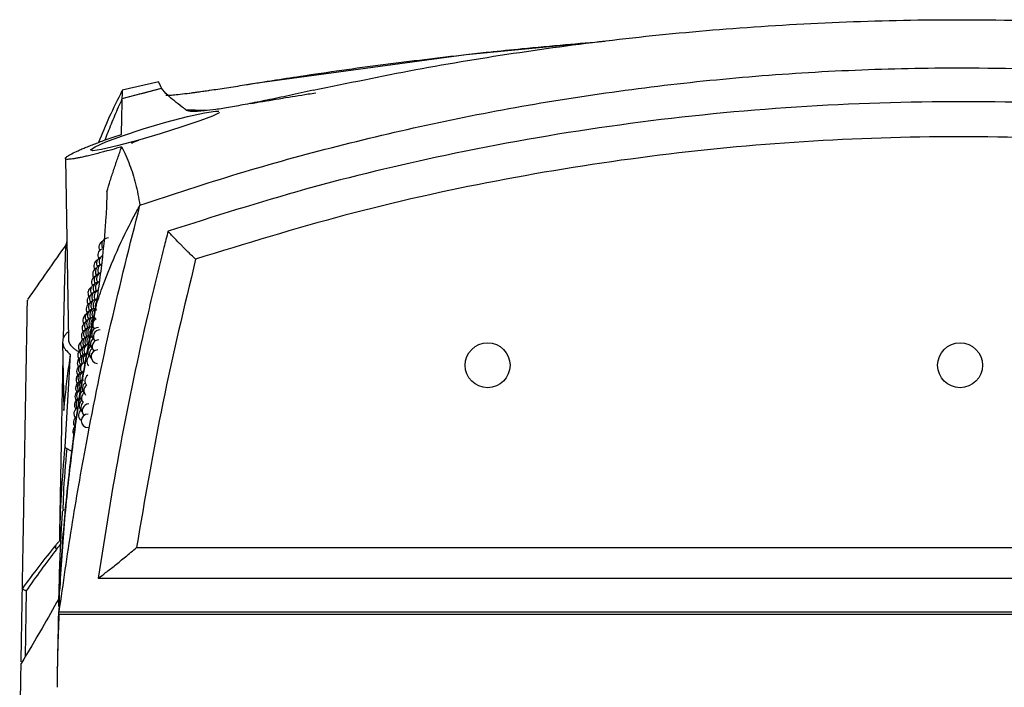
# Model space of a CAD drawing. Header units: millimetres. Extents: x -0.387 to 0.594, y -0.166 to 0.447.
# Tile 17 of 109: x -0.007 to 0.066, y -0.055 to -0.005. Entities that reach past the tile are written whole.
import ezdxf

# ---------------------------------------------------------------- set-up
doc = ezdxf.new("R2010")
doc.units = ezdxf.units.MM
doc.layers.add('FORMAT', color=7, linetype='Continuous')

msp = doc.modelspace()

# ---------------------------------------------------------------- linework, layer by layer
at = {"layer": 'FORMAT', "color": 7, "linetype": 'Continuous', "lineweight": 25}
for p, q in [((0.026483, -0.007873), (0.036543, -0.00692)), ((0.010663, -0.010034), (0.026483, -0.007873)), ((0.003712, -0.009888), (0.001006, -0.010508)), ((0.010078, -0.010128), (0.010663, -0.010034)), ((0.001017, -0.011138), (0.003931, -0.010367)), ((0.004246, -0.010882), (0.004261, -0.010885)), ((0.001086, -0.014485), (0.001095, -0.014505)), ((-0.0032, -0.015578), (-0.002965, -0.029012)), ((-0.003092, -0.021731), (-0.003157, -0.022007)), ((-0.003405, -0.029189), (-0.003316, -0.034242)), ((-0.003217, -0.036948), (-0.002811, -0.030102)), ((-0.0031, -0.037061), (-0.002702, -0.037274)), ((0.002073, -0.044409), (0.124074, -0.044407)), ((-0.000777, -0.046675), (0.126924, -0.046672)), ((-0.003675, -0.04715), (-0.003707, -0.048776)), ((-0.00638, -0.047442), (-0.006378, -0.047452)), ((-0.006097, -0.047602), (-0.006179, -0.052488)), ((-0.003625, -0.047624), (-0.00362, -0.047483)), ((-0.003675, -0.049335), (0.129822, -0.049333)), ((-0.003652, -0.049165), (0.129799, -0.049163))]:
    msp.add_line(p, q, dxfattribs=at)
at = {"layer": 'FORMAT', "color": 7, "linetype": 'Continuous', "lineweight": 25, "flags": 128}
msp.add_lwpolyline([(0.008178, -0.012144), (0.008181, -0.012191), (0.007692, -0.012435), (0.00675, -0.012793), (0.005421, -0.013241), (0.003825, -0.013742), (0.002149, -0.014236), (0.000629, -0.014648), (-0.000519, -0.014915), (-0.001176, -0.015008), (-0.001326, -0.014933), (-0.000991, -0.014708), (-0.000196, -0.014353), (0.001021, -0.013898), (0.002565, -0.013387), (0.004255, -0.012891), (0.005845, -0.012479), (0.007114, -0.012202), (0.007927, -0.012079), (0.008175, -0.012078), (0.008175, -0.012078)], dxfattribs=at)
at = {"layer": 'FORMAT', "color": 7, "linetype": 'Continuous', "lineweight": 25}
for centre, radius in [((0.028075, -0.030896), 0.0016641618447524), ((0.063072, -0.030895), 0.0016641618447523)]:
    msp.add_circle(centre, radius, dxfattribs=at)
for centre, radius, start, end in [((0.002739, -0.016124), 0.0019534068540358, 105.463966, 122.243634), ((-0.000211, -0.022144), 0.0005, 115.551173, 208.52336), ((-5e-06, -0.021962), 0.0005, 90.001141, 209.905969), ((-0.000303, -0.022742), 0.0005, 113.9444, 209.347704), ((-0.000596, -0.023552), 0.0005, 118.110031, 208.846086), ((-0.000393, -0.023349), 0.0005, 111.819857, 210.164117), ((-0.000201, -0.023212), 0.0005, 120.163873, 211.572654), ((-0.000677, -0.024144), 0.0005, 117.206979, 209.640367), ((-0.000481, -0.023962), 0.0005, 109.08143, 210.973068), ((-0.000387, -0.02449), 0.0005, 115.251376, 213.210937), ((-0.000295, -0.023847), 0.0005, 116.991093, 211.412497), ((-0.000756, -0.024742), 0.0005, 115.626323, 210.427398), ((-0.00065, -0.025212), 0.0005, 109.743296, 213.547237), ((-0.000566, -0.024583), 0.0005, 108.076574, 211.775024), ((-0.000476, -0.025141), 0.0005, 114.155416, 214.020638), ((-0.001025, -0.025552), 0.0005, 120.292491, 209.932662), ((-0.000908, -0.025962), 0.0005, 110.757683, 211.981514), ((-0.000833, -0.025349), 0.0005, 113.512112, 211.207631), ((-0.000731, -0.025847), 0.0005, 111.443326, 212.224817), ((-0.000563, -0.025799), 0.0005, 114.326906, 214.824689), ((-0.001093, -0.026144), 0.0005, 119.471164, 210.689941), ((-0.000982, -0.026583), 0.0005, 110.183093, 212.749494), ((-0.00081, -0.02649), 0.0005, 113.516773, 214.143585), ((-0.000648, -0.026464), 0.0005, 115.335536, 215.908831), ((-0.000496, -0.026503), 0.0005, 142.237653, 217.189846), ((-0.001225, -0.027349), 0.0005, 115.838655, 212.186663), ((-0.00116, -0.026742), 0.0005, 117.931814, 211.441133), ((-0.001053, -0.027212), 0.0005, 111.867449, 214.464512), ((-0.000888, -0.027141), 0.0005, 113.504178, 214.922216), ((-0.000731, -0.027136), 0.0005, 117.132015, 216.417776), ((-0.000584, -0.027197), 0.0005, 153.187525, 217.99948), ((-0.001402, -0.027552), 0.0005, 123.421128, 210.945608), ((-0.001288, -0.027962), 0.0005, 113.070114, 212.926955), ((-0.001123, -0.027847), 0.0005, 113.651386, 213.190556), ((-0.000963, -0.027799), 0.0005, 116.60298, 214.783295), ((-0.000812, -0.027816), 0.0005, 126.858157, 217.20778), ((-0.000669, -0.027898), 0.0005, 120.794563, 217.824765), ((-0.001514, -0.028742), 0.0005, 120.949497, 212.384739), ((-0.001459, -0.028144), 0.0005, 122.418082, 211.667644), ((-0.00135, -0.028583), 0.0005, 112.420231, 213.662431), ((-0.00119, -0.02849), 0.0005, 115.073621, 215.022445), ((-0.001037, -0.028464), 0.0005, 117.553215, 216.465919), ((-0.00089, -0.028503), 0.0005, 119.877024, 216.980508), ((-0.000753, -0.028607), 0.0005, 90.001141, 219.608529), ((-0.000626, -0.028777), 0.0005, 90.001141, 221.310753), ((-0.001727, -0.029552), 0.0005, 127.026752, 211.880978), ((-0.001568, -0.029349), 0.0005, 119.588461, 213.097293), ((-0.001411, -0.029212), 0.0005, 114.076669, 214.393507), ((-0.001256, -0.029141), 0.0005, 116.605217, 215.771232), ((-0.001108, -0.029136), 0.0005, 118.974804, 218.878748), ((-0.000967, -0.029197), 0.0005, 121.196957, 218.16943), ((-0.000835, -0.029323), 0.0005, 123.157947, 220.408939), ((-0.000712, -0.029515), 0.0005, 90.001141, 222.12863), ((-0.001774, -0.030144), 0.0005, 126.152593, 212.569751), ((-0.001621, -0.029962), 0.0005, 116.140375, 213.805702), ((-0.001469, -0.029847), 0.0005, 115.274903, 214.327584), ((-0.001321, -0.029799), 0.0005, 117.178982, 216.792498), ((-0.001042, -0.029898), 0.0005, 122.484431, 219.31428), ((-0.000914, -0.030046), 0.0005, 123.457895, 221.207114), ((-0.000796, -0.03026), 0.0005, 90.001141, 265.594437), ((-0.001819, -0.030742), 0.0005, 124.806916, 213.254702), ((-0.001673, -0.030583), 0.0005, 114.781612, 214.510357), ((-0.001527, -0.03049), 0.0005, 116.178541, 215.844121), ((-0.001384, -0.030464), 0.0005, 114.694541, 217.258132), ((-0.001115, -0.030607), 0.0005, 123.74113, 220.445035), ((-0.001864, -0.031349), 0.0005, 122.863551, 213.936199), ((-0.001723, -0.031212), 0.0005, 116.41195, 215.211648), ((-0.001583, -0.031141), 0.0005, 118.291234, 216.564481), ((-0.001907, -0.031962), 0.0005, 120.154361, 214.614607), ((-0.00182, -0.03249), 0.0005, 119.535446, 216.605678), ((-0.001772, -0.031847), 0.0005, 117.995122, 215.654453), ((-0.00169, -0.032464), 0.0005, 110.793173, 221.039082), ((-0.001637, -0.031799), 0.0005, 119.327995, 217.28209), ((-0.001256, -0.032046), 0.0005, 125.453659, 222.716272), ((-0.00199, -0.033212), 0.0005, 118.86611, 215.963606), ((-0.001949, -0.032583), 0.0005, 117.259746, 215.29029), ((-0.001866, -0.033141), 0.0005, 121.036636, 217.299184), ((-0.00162, -0.033197), 0.0005, 125.007214, 220.201429), ((-0.001441, -0.032607), 0.0005, 124.853843, 221.021764), ((-0.001324, -0.032777), 0.0005, 126.743135, 221.094344), ((-0.00203, -0.033847), 0.0005, 120.429296, 216.634911), ((-0.001911, -0.033799), 0.0005, 118.24815, 217.990858), ((-0.001676, -0.033898), 0.0005, 126.547096, 220.933446), ((-0.001502, -0.033323), 0.0005, 126.813794, 221.774957), ((-0.002069, -0.03449), 0.0005, 121.953231, 217.304561), ((-0.00173, -0.034607), 0.0005, 126.930633, 224.250139), ((-0.001562, -0.034046), 0.0005, 128.712752, 220.706878), ((-0.001454, -0.03426), 0.0005, 90.001141, 224.20818), ((-0.002107, -0.035141), 0.0005, 123.44132, 217.972907), ((-0.001517, -0.035012), 0.0005, 90.001141, 270.001141), ((-0.002144, -0.035799), 0.0005, 129.767909, 218.640304), ((-0.003603, -0.044323), 0.0003351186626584, 171.031308, 219.658427)]:
    msp.add_arc(centre, radius, start, end, dxfattribs=at)
for points, knots in [([(0.0151617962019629, -0.0105265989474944), (0.0176844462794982, -0.0099991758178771), (0.0227355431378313, -0.0089431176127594), (0.030464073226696, -0.0076710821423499), (0.038301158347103, -0.0066420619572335), (0.0463735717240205, -0.0058785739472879), (0.0546511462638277, -0.0054026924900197), (0.0637622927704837, -0.0052285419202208), (0.0718099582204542, -0.005420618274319), (0.0787688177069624, -0.0058339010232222), (0.0839983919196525, -0.006268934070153), (0.0892296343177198, -0.006829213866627), (0.0944505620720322, -0.0075124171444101), (0.0996538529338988, -0.0083201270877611), (0.1051798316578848, -0.0093000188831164), (0.1089329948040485, -0.0100919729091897), (0.1109836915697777, -0.0105246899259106)], [0, 0, 0, 0, 0.0812306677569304, 0.1626479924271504, 0.2446651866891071, 0.326898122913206, 0.4134742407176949, 0.5003212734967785, 0.6074229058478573, 0.6612073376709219, 0.7153780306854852, 0.7696127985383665, 0.8242335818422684, 0.8790413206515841, 0.933909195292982, 0.9999999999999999, 0.9999999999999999, 0.9999999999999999, 0.9999999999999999]), ([(0.0264834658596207, -0.0078734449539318), (0.0270465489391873, -0.007811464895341), (0.028426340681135, -0.0076595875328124), (0.0308788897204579, -0.0074092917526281), (0.0337401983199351, -0.0071384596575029), (0.035785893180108, -0.0069714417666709), (0.0367579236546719, -0.0068920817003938)], [0, 0, 0, 0, 0.1646723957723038, 0.4035170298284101, 0.7165757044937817, 1, 1, 1, 1]), ([(0.0100783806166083, -0.0101275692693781), (0.0104214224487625, -0.0100722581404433), (0.0111080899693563, -0.0099615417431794), (0.0124856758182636, -0.0097423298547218), (0.0155575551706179, -0.0092709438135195), (0.0203340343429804, -0.0085934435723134), (0.0244333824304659, -0.008113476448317), (0.0264834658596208, -0.0078734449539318)], [0, 0, 0, 0, 0.0630680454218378, 0.1262434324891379, 0.2525882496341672, 0.6262194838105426, 1, 1, 1, 1]), ([(0.0100783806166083, -0.0101275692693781), (0.0104214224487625, -0.0100722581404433), (0.0111080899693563, -0.0099615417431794), (0.0124856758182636, -0.0097423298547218), (0.0155575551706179, -0.0092709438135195), (0.0203340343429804, -0.0085934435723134), (0.0244333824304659, -0.008113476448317), (0.0264834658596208, -0.0078734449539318)], [0, 0, 0, 0, 0.0630680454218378, 0.1262434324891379, 0.2525882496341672, 0.6262194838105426, 1, 1, 1, 1]), ([(0.0023246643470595, -0.019047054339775), (0.0047416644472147, -0.0182442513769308), (0.0095756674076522, -0.0166386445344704), (0.0169652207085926, -0.0146057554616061), (0.0244463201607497, -0.0128536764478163), (0.0320370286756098, -0.0114105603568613), (0.0397023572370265, -0.010279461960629), (0.0474640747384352, -0.0094631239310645), (0.0552925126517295, -0.0089706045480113), (0.0640228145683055, -0.0087904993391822), (0.0736186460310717, -0.0090639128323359), (0.0840745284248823, -0.0099499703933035), (0.0945202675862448, -0.0114298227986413), (0.1046570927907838, -0.0134698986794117), (0.114452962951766, -0.0159694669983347), (0.1206954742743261, -0.0180186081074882), (0.1238211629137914, -0.0190446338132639)], [0, 0, 0, 0, 0.0617485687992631, 0.1234972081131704, 0.1857427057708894, 0.2479882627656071, 0.3107539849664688, 0.373519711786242, 0.4371182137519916, 0.5008311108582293, 0.585123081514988, 0.6696821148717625, 0.7550618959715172, 0.8407201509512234, 0.9202469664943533, 0.9999999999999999, 0.9999999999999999, 0.9999999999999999, 0.9999999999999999]), ([(0.003930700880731, -0.010367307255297), (0.0039231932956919, -0.0103512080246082), (0.0038272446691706, -0.0101454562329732), (0.0037118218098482, -0.0098979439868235), (0.0037159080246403, -0.0099067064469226), (0.0037174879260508, -0.0099100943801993)], [0, 0, 0, 0, 0.0494899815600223, 0.632493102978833, 0.9999999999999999, 0.9999999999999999, 0.9999999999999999, 0.9999999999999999]), ([(0.0074859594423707, -0.0105239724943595), (0.0078948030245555, -0.0104637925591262), (0.0087132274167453, -0.0103433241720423), (0.0096230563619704, -0.0101995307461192), (0.0100783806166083, -0.010127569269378)], [0, 0, 0, 0, 0.4995496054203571, 1, 1, 1, 1]), ([(0.0074859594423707, -0.0105239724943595), (0.0078948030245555, -0.0104637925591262), (0.0087132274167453, -0.0103433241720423), (0.0096230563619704, -0.0101995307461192), (0.0100783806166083, -0.010127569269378)], [0, 0, 0, 0, 0.4995496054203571, 1, 1, 1, 1]), ([(0.0009937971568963, -0.0105619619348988), (0.0006730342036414, -0.0112095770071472), (4.01762631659e-05, -0.0124873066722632), (-0.0004924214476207, -0.0137629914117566), (-0.0007550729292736, -0.014392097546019)], [0, 0, 0, 0, 0.5068482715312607, 1, 1, 1, 1]), ([(0.00101728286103, -0.0111422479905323), (0.0012597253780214, -0.0110765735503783), (0.0017446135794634, -0.0109452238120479), (0.0024729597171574, -0.0107512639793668), (0.003201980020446, -0.0105593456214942), (0.0036886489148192, -0.0104334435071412), (0.0039319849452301, -0.0103704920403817)], [0, 0, 0, 0, 0.2499918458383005, 0.499986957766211, 0.7499918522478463, 0.9999999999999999, 0.9999999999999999, 0.9999999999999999, 0.9999999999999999]), ([(0.0010181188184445, -0.0111382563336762), (0.0010204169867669, -0.0110047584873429), (0.0010250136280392, -0.0107377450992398), (0.0010283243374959, -0.0105034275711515), (0.0010231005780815, -0.0105508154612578), (0.0010207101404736, -0.0105725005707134)], [0, 0, 0, 0, 0.351625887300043, 0.7032983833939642, 1, 1, 1, 1]), ([(0.0057847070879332, -0.0120139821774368), (0.0056752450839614, -0.0119302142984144), (0.0053468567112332, -0.0116789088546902), (0.004862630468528, -0.011307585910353), (0.0042575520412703, -0.0108198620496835), (0.0040576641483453, -0.0105439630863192), (0.0039319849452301, -0.0103704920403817)], [0, 0, 0, 0, 0.119227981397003, 0.3576865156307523, 0.5961463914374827, 0.9999999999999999, 0.9999999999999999, 0.9999999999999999, 0.9999999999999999]), ([(0.0042953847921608, -0.0108926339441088), (0.0044003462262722, -0.0108909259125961), (0.0045983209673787, -0.0108877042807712), (0.0051355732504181, -0.0108361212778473), (0.0057913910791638, -0.0107583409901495), (0.0065787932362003, -0.0106540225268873), (0.007181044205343, -0.0105676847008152), (0.0074859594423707, -0.0105239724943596)], [0, 0, 0, 0, 0.2209420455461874, 0.4167334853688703, 0.6181401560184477, 0.8066671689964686, 1, 1, 1, 1]), ([(0.0042953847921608, -0.0108926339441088), (0.0044016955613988, -0.0108906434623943), (0.0046984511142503, -0.010885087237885), (0.0057090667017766, -0.0107750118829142), (0.0069014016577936, -0.0106065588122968), (0.0074859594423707, -0.0105239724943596)], [0, 0, 0, 0, 0.2215155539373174, 0.618337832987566, 1, 1, 1, 1]), ([(0.0057696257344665, -0.0107594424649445), (0.0062770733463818, -0.0106924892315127), (0.0068114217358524, -0.0106219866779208), (0.0074536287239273, -0.0105286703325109), (0.0074859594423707, -0.0105239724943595)], [0, 0, 0, 0, 0.9496568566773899, 1, 1, 1, 1]), ([(0.0151617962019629, -0.0105265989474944), (0.014565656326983, -0.0106564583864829), (0.0133734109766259, -0.0109161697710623), (0.0117284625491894, -0.011261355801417), (0.010258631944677, -0.0115541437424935), (0.0089809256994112, -0.0117891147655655), (0.0079181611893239, -0.0119596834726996), (0.0069114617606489, -0.012086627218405), (0.006103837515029, -0.0121292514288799), (0.0058911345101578, -0.0120524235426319), (0.0057847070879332, -0.0120139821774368)], [0, 0, 0, 0, 0.1077448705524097, 0.2154835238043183, 0.3229843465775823, 0.4305541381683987, 0.5408312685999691, 0.65118446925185, 0.8254677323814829, 1, 1, 1, 1]), ([(0.0104803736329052, -0.0115067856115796), (0.0106387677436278, -0.0114808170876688), (0.0114138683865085, -0.0113537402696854), (0.012878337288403, -0.0111048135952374), (0.0143364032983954, -0.0108694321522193), (0.0151638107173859, -0.0107421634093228), (0.0153509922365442, -0.0107133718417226)], [0, 0, 0, 0, 0.1007703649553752, 0.4931191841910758, 0.8853301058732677, 1, 1, 1, 1]), ([(0.0104803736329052, -0.0115067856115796), (0.0106387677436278, -0.0114808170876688), (0.0114138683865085, -0.0113537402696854), (0.012878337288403, -0.0111048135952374), (0.0143364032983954, -0.0108694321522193), (0.0151638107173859, -0.0107421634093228), (0.0153509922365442, -0.0107133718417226)], [0, 0, 0, 0, 0.1007703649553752, 0.4931191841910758, 0.8853301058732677, 1, 1, 1, 1]), ([(-0.0002498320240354, -0.0142063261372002), (-0.0001796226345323, -0.0140171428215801), (4.73081203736e-05, -0.0134056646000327), (0.0004664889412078, -0.0123827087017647), (0.0008336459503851, -0.0115558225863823), (0.00101728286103, -0.0111422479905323)], [0, 0, 0, 0, 0.1829551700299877, 0.5913476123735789, 1, 1, 1, 1]), ([(0.000958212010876, -0.0137887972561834), (0.0009690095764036, -0.0133073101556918), (0.0009906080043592, -0.0123441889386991), (0.0010084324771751, -0.011562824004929), (0.0010154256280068, -0.0112305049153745), (0.00101728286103, -0.0111422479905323)], [0, 0, 0, 0, 0.4233642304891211, 0.8468577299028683, 1, 1, 1, 1]), ([(0.1217394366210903, -0.0209666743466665), (0.1213444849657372, -0.0208344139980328), (0.1193695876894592, -0.0201730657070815), (0.1142015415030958, -0.0185500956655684), (0.1061474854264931, -0.0163724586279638), (0.0963480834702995, -0.014295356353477), (0.085682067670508, -0.012631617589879), (0.0741464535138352, -0.0115554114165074), (0.0617736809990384, -0.011237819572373), (0.0493934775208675, -0.0117430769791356), (0.037087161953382, -0.0130634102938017), (0.0254726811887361, -0.0151215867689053), (0.0145586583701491, -0.0177348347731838), (0.0077905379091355, -0.019890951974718), (0.0044064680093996, -0.0209690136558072)], [0, 0, 0, 0, 0.0104675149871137, 0.0523412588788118, 0.1361125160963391, 0.2200093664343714, 0.3039064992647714, 0.4071975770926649, 0.5108415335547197, 0.6146051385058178, 0.7182489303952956, 0.8215398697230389, 0.9107696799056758, 1, 1, 1, 1]), ([(0.0072427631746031, -0.0120240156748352), (0.0069513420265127, -0.0120201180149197), (0.0063579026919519, -0.0120121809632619), (0.0059540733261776, -0.0119950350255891), (0.0057485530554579, -0.0119863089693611)], [0, 0, 0, 0, 0.4910715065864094, 0.9999999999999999, 0.9999999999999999, 0.9999999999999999, 0.9999999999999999]), ([(0.0009695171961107, -0.0147195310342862), (0.0008455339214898, -0.0147546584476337), (0.0004717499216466, -0.0148605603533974), (-7.3492735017e-06, -0.0149924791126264), (-0.00049956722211, -0.0151241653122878), (-0.0008960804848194, -0.0152272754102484), (-0.0013030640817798, -0.0153290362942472), (-0.0016833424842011, -0.0154193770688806), (-0.0020210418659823, -0.0154942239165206), (-0.0023140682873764, -0.0155533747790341), (-0.0025646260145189, -0.0155976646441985), (-0.0027787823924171, -0.0156279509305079), (-0.0029483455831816, -0.0156428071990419), (-0.003114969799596, -0.0156429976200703), (-0.0031997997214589, -0.0156153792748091), (-0.0032020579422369, -0.015560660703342), (-0.0031505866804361, -0.0154888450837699), (-0.003020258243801, -0.0153923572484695), (-0.0027611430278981, -0.0152429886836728), (-0.0024759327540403, -0.0151006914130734), (-0.0021206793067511, -0.0149400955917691), (-0.0018162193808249, -0.0148094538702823), (-0.0014764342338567, -0.0146701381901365), (-0.0011018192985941, -0.014522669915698), (-0.0006950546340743, -0.0143683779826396), (-0.0002191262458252, -0.0141941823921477), (0.0003286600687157, -0.0140004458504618), (0.0007476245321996, -0.0138595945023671), (0.000958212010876, -0.0137887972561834)], [0, 0, 0, 0, 0.0261547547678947, 0.0788511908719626, 0.1054267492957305, 0.1401980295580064, 0.1752291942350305, 0.2111029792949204, 0.2472777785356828, 0.2803077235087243, 0.3135824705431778, 0.3476420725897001, 0.3819776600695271, 0.4138354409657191, 0.4782981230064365, 0.511212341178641, 0.5428713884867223, 0.606888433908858, 0.6395254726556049, 0.7048554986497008, 0.7379745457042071, 0.7715272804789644, 0.8055969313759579, 0.8398875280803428, 0.8748609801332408, 0.9100649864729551, 0.9547952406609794, 1, 1, 1, 1]), ([(0.1196945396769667, -0.0230326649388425), (0.1160258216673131, -0.0218994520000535), (0.1086885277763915, -0.0196330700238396), (0.0974226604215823, -0.0171316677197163), (0.0860268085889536, -0.0152987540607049), (0.0745207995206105, -0.014205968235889), (0.0629968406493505, -0.0138472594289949), (0.0515017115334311, -0.014216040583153), (0.0400667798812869, -0.0153076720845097), (0.0287123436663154, -0.0171355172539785), (0.0174589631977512, -0.0196344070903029), (0.0101206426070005, -0.0219014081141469), (0.0064514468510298, -0.0230349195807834)], [0, 0, 0, 0, 0.1000228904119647, 0.200041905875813, 0.3003608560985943, 0.4005677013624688, 0.5009056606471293, 0.600502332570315, 0.6999708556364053, 0.7999277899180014, 0.8999629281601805, 1, 1, 1, 1]), ([(-0.0001281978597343, -0.018037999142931), (-4.21281713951e-05, -0.0177612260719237), (0.0001300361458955, -0.0172075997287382), (0.0003970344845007, -0.0163762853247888), (0.0006786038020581, -0.0155479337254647), (0.0008725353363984, -0.0149956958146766), (0.0009695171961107, -0.0147195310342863)], [0, 0, 0, 0, 0.2498071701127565, 0.4996867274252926, 0.7498018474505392, 0.9999999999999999, 0.9999999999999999, 0.9999999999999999, 0.9999999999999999]), ([(0.0009695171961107, -0.0147195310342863), (0.0010719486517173, -0.0149268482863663), (0.0012768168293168, -0.0153414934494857), (0.0016440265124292, -0.0162234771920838), (0.0020311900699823, -0.017398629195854), (0.0022274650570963, -0.0185011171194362), (0.002324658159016, -0.0190470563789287)], [0, 0, 0, 0, 0.180346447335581, 0.3607021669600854, 0.6834271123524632, 0.9999999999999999, 0.9999999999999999, 0.9999999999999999, 0.9999999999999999]), ([(-0.0001281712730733, -0.0180379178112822), (-0.0001294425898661, -0.0181516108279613), (-0.0001357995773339, -0.0187201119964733), (-0.0001948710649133, -0.0201808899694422), (-0.0003780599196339, -0.022275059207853), (-0.0006230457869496, -0.0242774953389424), (-0.0007867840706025, -0.0254967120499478), (-0.000878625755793, -0.0261390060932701), (-0.0009245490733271, -0.0264601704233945)], [0, 0, 0, 0, 0.0561085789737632, 0.2805607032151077, 0.6399561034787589, 0.8199377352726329, 0.9099640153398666, 1, 1, 1, 1]), ([(-0.0036518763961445, -0.0491654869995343), (-0.0033551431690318, -0.0470788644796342), (-0.0027614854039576, -0.0429042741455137), (-0.0015101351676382, -0.0357858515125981), (0.0001108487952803, -0.0278126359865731), (0.0015864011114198, -0.0219701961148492), (0.0023246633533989, -0.0190470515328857)], [0, 0, 0, 0, 0.2057967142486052, 0.4117261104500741, 0.705669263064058, 1, 1, 1, 1]), ([(-0.0009245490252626, -0.0264601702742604), (-0.0007535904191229, -0.0259612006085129), (-0.0002884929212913, -0.024603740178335), (0.0006096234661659, -0.0224262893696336), (0.0015530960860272, -0.020463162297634), (0.0021591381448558, -0.0193508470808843), (0.002324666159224, -0.0190470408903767)], [0, 0, 0, 0, 0.1962367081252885, 0.5338672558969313, 0.8726853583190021, 1, 1, 1, 1]), ([(0.0044064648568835, -0.0209690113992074), (0.0043034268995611, -0.0213712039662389), (0.003788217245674, -0.0233822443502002), (0.0025223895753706, -0.0286400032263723), (0.0007901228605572, -0.0367914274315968), (-0.0002539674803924, -0.0433786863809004), (-0.0007764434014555, -0.0466750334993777)], [0, 0, 0, 0, 0.0474734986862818, 0.2373766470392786, 0.6183736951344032, 1, 1, 1, 1]), ([(0.0064514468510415, -0.023034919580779), (0.0063425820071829, -0.0229323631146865), (0.0061251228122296, -0.0227275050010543), (0.0058234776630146, -0.0224328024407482), (0.0055640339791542, -0.0221760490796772), (0.0053892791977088, -0.0220021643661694), (0.0053030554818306, -0.0219151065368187), (0.0052777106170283, -0.02188935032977), (0.0050923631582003, -0.0217014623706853), (0.0048396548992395, -0.0214436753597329), (0.0045396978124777, -0.0211279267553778), (0.004450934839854, -0.0210220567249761), (0.0044064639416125, -0.020969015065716)], [0, 0, 0, 0, 0.1258372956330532, 0.2513619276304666, 0.3754682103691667, 0.4638559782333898, 0.4884576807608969, 0.4956825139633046, 0.4995078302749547, 0.7494754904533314, 0.874485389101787, 1, 1, 1, 1]), ([(-0.0031147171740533, -0.0219029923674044), (-0.0035967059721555, -0.0225912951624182), (-0.0045606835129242, -0.0239679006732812), (-0.0055246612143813, -0.0253445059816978), (-0.0060066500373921, -0.0260328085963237)], [0, 0, 0, 0, 0.500000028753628, 1, 1, 1, 1]), ([(-0.0033333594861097, -0.0288719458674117), (-0.0033277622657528, -0.0286020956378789), (-0.0033103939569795, -0.0277647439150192), (-0.0032845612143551, -0.0265749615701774), (-0.0032502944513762, -0.0250089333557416), (-0.0032116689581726, -0.0235471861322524), (-0.0031762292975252, -0.0224651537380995), (-0.0031544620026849, -0.0219560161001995), (-0.0031474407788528, -0.0219991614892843), (-0.0031458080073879, -0.0220091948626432)], [0, 0, 0, 0, 0.0592227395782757, 0.1837695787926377, 0.3083672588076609, 0.5173116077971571, 0.7264930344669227, 0.936396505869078, 0.9999999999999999, 0.9999999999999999, 0.9999999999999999, 0.9999999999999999]), ([(0.0064514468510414, -0.023034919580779), (0.005601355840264, -0.0265740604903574), (0.0039017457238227, -0.0336499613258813), (0.0026823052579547, -0.0408234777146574), (0.0020727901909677, -0.0444090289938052)], [0, 0, 0, 0, 0.5001682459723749, 0.9999999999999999, 0.9999999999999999, 0.9999999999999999, 0.9999999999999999]), ([(-0.0063799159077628, -0.0474416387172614), (-0.0063637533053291, -0.046514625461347), (-0.0063308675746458, -0.0446284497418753), (-0.0062854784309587, -0.0420251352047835), (-0.006242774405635, -0.0395758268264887), (-0.0062035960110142, -0.0373287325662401), (-0.0061679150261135, -0.0352822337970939), (-0.0061357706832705, -0.0334385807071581), (-0.0061071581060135, -0.0317974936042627), (-0.0060820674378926, -0.0303584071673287), (-0.0060563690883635, -0.028884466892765), (-0.006032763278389, -0.0275305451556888), (-0.0060153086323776, -0.026529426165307), (-0.0060068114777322, -0.0260420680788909), (-0.0060075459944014, -0.0260841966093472), (-0.0060077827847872, -0.0260977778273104)], [0, 0, 0, 0, 0.0666756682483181, 0.1356636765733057, 0.2046802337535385, 0.2737827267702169, 0.3429139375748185, 0.4119019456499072, 0.4809185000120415, 0.5500209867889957, 0.6191521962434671, 0.7284980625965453, 0.8379577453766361, 0.9477615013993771, 1, 1, 1, 1]), ([(-0.0009245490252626, -0.0264601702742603), (-0.0012534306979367, -0.02814442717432), (-0.0019111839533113, -0.0315128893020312), (-0.0026732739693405, -0.0366966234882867), (-0.0032629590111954, -0.0419871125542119), (-0.0035215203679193, -0.0456010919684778), (-0.0036148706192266, -0.0474299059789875), (-0.0036161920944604, -0.0474557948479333)], [0, 0, 0, 0, 0.2450158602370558, 0.4900242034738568, 0.7421563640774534, 0.9963499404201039, 0.9999999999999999, 0.9999999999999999, 0.9999999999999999, 0.9999999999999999]), ([(-0.0036161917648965, -0.0474557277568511), (-0.003593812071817, -0.0470396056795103), (-0.0034818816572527, -0.0449584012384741), (-0.0031848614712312, -0.0412186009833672), (-0.0026127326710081, -0.0362578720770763), (-0.0018766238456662, -0.0313258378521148), (-0.0012422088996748, -0.0280836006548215), (-0.000924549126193, -0.0264601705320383)], [0, 0, 0, 0, 0.0586802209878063, 0.2934848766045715, 0.5282867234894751, 0.7638070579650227, 1, 1, 1, 1]), ([(-0.0029753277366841, -0.0284063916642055), (-0.0030351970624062, -0.0284605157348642), (-0.0031659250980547, -0.0285786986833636), (-0.0032975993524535, -0.0287678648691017), (-0.0033863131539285, -0.0289721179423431), (-0.0034150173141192, -0.029181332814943), (-0.0033744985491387, -0.0294414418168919), (-0.0032157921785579, -0.0297530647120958), (-0.0029467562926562, -0.0299848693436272), (-0.002810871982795, -0.030101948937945)], [0, 0, 0, 0, 0.1002478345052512, 0.2188967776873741, 0.3383376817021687, 0.4602551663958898, 0.5830211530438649, 0.7893928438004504, 1, 1, 1, 1]), ([(-0.0029640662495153, -0.0290117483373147), (-0.0029591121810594, -0.0290641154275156), (-0.0029493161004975, -0.0291676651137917), (-0.0028784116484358, -0.0293208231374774), (-0.002770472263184, -0.0294704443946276), (-0.0026199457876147, -0.0296176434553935), (-0.0024332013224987, -0.0297610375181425), (-0.0022751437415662, -0.0298525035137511), (-0.0021977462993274, -0.0298972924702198)], [0, 0, 0, 0, 0.1718943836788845, 0.3399006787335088, 0.5041803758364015, 0.6695091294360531, 0.8381656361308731, 0.9999999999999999, 0.9999999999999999, 0.9999999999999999, 0.9999999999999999]), ([(-0.0033162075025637, -0.034241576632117), (-0.0033160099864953, -0.0342451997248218), (-0.0033155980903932, -0.0342527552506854), (-0.0033126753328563, -0.0342354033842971), (-0.0033074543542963, -0.0341924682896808), (-0.0032991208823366, -0.0341136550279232), (-0.0032818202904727, -0.0339415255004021), (-0.0032528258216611, -0.0336477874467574), (-0.0032009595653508, -0.0331418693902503), (-0.0031296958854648, -0.0324921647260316), (-0.003035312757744, -0.0317117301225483), (-0.0029301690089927, -0.0309130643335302), (-0.0028506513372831, -0.0303724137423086), (-0.0028108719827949, -0.030101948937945)], [0, 0, 0, 0, 0.0227854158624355, 0.0475162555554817, 0.072916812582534, 0.1096979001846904, 0.1474641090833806, 0.2418281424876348, 0.3387767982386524, 0.5025490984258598, 0.6673654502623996, 0.8335968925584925, 1, 1, 1, 1]), ([(-0.003616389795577, -0.0438848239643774), (-0.003599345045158, -0.0429407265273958), (-0.003564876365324, -0.0410315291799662), (-0.0035165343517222, -0.0383998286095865), (-0.0034706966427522, -0.0359269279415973), (-0.0034282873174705, -0.033667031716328), (-0.0033964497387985, -0.0319912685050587), (-0.0033793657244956, -0.0311389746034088), (-0.0033746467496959, -0.0309035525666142)], [0, 0, 0, 0, 0.1823466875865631, 0.3687498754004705, 0.5552286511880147, 0.7419348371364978, 0.9287168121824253, 1, 1, 1, 1]), ([(-0.0036164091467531, -0.0438859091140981), (-0.0036164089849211, -0.043885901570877), (-0.00359195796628, -0.0427462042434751), (-0.0035087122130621, -0.0404269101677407), (-0.0033151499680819, -0.038120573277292), (-0.0032167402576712, -0.0369479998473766)], [0, 0, 0, 0, 3.2536323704e-06, 0.491587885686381, 1, 1, 1, 1]), ([(-0.0030996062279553, -0.0370614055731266), (-0.0031971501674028, -0.0382023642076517), (-0.0033258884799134, -0.0397081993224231), (-0.0033750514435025, -0.0412212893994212), (-0.0033869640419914, -0.0415879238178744)], [0, 0, 0, 0, 0.7576916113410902, 1, 1, 1, 1]), ([(-0.0032167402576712, -0.0369479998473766), (-0.0032126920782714, -0.0369678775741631), (-0.0032042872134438, -0.0370091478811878), (-0.0031353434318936, -0.0370435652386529), (-0.0030996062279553, -0.0370614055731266)], [0, 0, 0, 0, 0.4816471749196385, 1, 1, 1, 1]), ([(-0.0034241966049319, -0.0417471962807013), (-0.0034584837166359, -0.042265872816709), (-0.0035270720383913, -0.0433034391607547), (-0.0036038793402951, -0.0448888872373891), (-0.0036562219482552, -0.0462677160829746), (-0.0036724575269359, -0.0471268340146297), (-0.0036783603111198, -0.0474391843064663)], [0, 0, 0, 0, 0.2738265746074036, 0.5477657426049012, 0.8355807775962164, 1, 1, 1, 1]), ([(-0.0032806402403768, -0.0416100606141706), (-0.0033194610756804, -0.0416294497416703), (-0.0034013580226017, -0.0416703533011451), (-0.0034163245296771, -0.0417207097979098), (-0.0034241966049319, -0.0417471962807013)], [0, 0, 0, 0, 0.4740205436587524, 0.9999999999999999, 0.9999999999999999, 0.9999999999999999, 0.9999999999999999]), ([(-0.0063780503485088, -0.0474522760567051), (-0.0059621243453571, -0.0468908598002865), (-0.0051364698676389, -0.04577639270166), (-0.0043325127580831, -0.0447699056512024), (-0.0039335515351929, -0.0442704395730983)], [0, 0, 0, 0, 0.5037531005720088, 1, 1, 1, 1]), ([(-0.0039335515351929, -0.0442704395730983), (-0.003874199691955, -0.0441977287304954), (-0.0037679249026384, -0.0440675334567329), (-0.0036628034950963, -0.0439407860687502), (-0.003616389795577, -0.0438848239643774)], [0, 0, 0, 0, 0.5584752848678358, 1, 1, 1, 1]), ([(-0.0035649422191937, -0.0441579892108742), (-0.0036072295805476, -0.0442115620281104), (-0.0037051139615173, -0.0443355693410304), (-0.0038042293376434, -0.0444637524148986), (-0.0038605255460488, -0.0445365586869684)], [0, 0, 0, 0, 0.4320133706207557, 1, 1, 1, 1]), ([(-0.00077643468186, -0.0466749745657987), (-0.0007511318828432, -0.0466589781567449), (-0.0006294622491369, -0.0465820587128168), (-0.0001690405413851, -0.0462278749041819), (0.0004837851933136, -0.0457120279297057), (0.0012491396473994, -0.0450963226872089), (0.0017979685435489, -0.0446383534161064), (0.0020727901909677, -0.0444090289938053)], [0, 0, 0, 0, 0.0520633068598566, 0.2503487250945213, 0.5005426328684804, 0.749900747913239, 1, 1, 1, 1]), ([(-0.0038605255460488, -0.0445365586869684), (-0.004239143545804, -0.0450365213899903), (-0.0049770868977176, -0.0460109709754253), (-0.0057299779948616, -0.0470810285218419), (-0.0060965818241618, -0.047602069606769)], [0, 0, 0, 0, 0.5130719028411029, 1, 1, 1, 1]), ([(-0.0064743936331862, -0.0528604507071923), (-0.0064656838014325, -0.0523608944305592), (-0.0064341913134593, -0.0505546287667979), (-0.0064026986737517, -0.0487483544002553), (-0.0063799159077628, -0.0474416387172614)], [0, 0, 0, 0, 0.2765685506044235, 1, 1, 1, 1]), ([(-0.0063780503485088, -0.0474522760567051), (-0.0063674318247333, -0.0474634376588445), (-0.0063462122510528, -0.0474857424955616), (-0.0062463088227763, -0.0475386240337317), (-0.0061525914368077, -0.0475795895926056), (-0.0060981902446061, -0.0476014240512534), (-0.0060965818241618, -0.047602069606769)], [0, 0, 0, 0, 0.3211143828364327, 0.6417003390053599, 0.9894065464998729, 1, 1, 1, 1]), ([(-0.0036518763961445, -0.0491654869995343), (-0.0036476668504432, -0.0489058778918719), (-0.0036396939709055, -0.0484141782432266), (-0.0036249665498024, -0.0478462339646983), (-0.0036180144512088, -0.0475368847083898), (-0.0036161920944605, -0.0474557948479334)], [0, 0, 0, 0, 0.4521620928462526, 0.8563950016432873, 1, 1, 1, 1]), ([(-0.0036943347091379, -0.0482015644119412), (-0.0040968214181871, -0.0489207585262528), (-0.0049737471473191, -0.0504877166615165), (-0.0059489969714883, -0.0521107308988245), (-0.0064766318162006, -0.0529888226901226)], [0, 0, 0, 0, 0.4589746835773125, 1, 1, 1, 1]), ([(-0.0036747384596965, -0.0493354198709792), (-0.0037105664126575, -0.0502383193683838), (-0.0037822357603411, -0.0520444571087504), (-0.003801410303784, -0.0538519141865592), (-0.0038109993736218, -0.0547558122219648)], [0, 0, 0, 0, 0.4999062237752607, 1, 1, 1, 1]), ([(-0.0037136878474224, -0.0491342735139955), (-0.0037251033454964, -0.0497220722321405), (-0.0037487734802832, -0.0509408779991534), (-0.0037761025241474, -0.0523345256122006), (-0.0037915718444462, -0.0531225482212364), (-0.0037937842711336, -0.0532352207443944), (-0.0037943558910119, -0.0532642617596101), (-0.0037945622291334, -0.0532746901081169), (-0.0037946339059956, -0.053278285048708), (-0.0037946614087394, -0.0532796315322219), (-0.0037947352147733, -0.0532828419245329), (-0.0037946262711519, -0.0532732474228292), (-0.0037945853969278, -0.0532719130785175), (-0.0037945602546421, -0.0532710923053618)], [0, 0, 0, 0, 0.4387951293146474, 0.9098455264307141, 0.9687356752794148, 0.9824172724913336, 0.9873014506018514, 0.9889115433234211, 0.9898365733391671, 0.9899494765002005, 0.9900122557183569, 0.9938564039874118, 1, 1, 1, 1]), ([(-0.0036747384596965, -0.0493354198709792), (-0.0036745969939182, -0.0493287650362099), (-0.0036739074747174, -0.0492963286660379), (-0.0036719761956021, -0.0492318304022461), (-0.0036703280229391, -0.04917417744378), (-0.0036694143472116, -0.0491422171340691)], [0, 0, 0, 0, 0.1031641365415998, 0.5028329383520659, 1, 1, 1, 1]), ([(-0.0065815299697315, -0.059005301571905), (-0.0065634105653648, -0.057966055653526), (-0.0065271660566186, -0.0558872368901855), (-0.0064934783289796, -0.0539550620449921), (-0.0064766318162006, -0.0529888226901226)], [0, 0, 0, 0, 0.4999213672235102, 1, 1, 1, 1])]:
    msp.add_open_spline(points, degree=3, knots=knots, dxfattribs=at)

doc.saveas('drawing.dxf')
